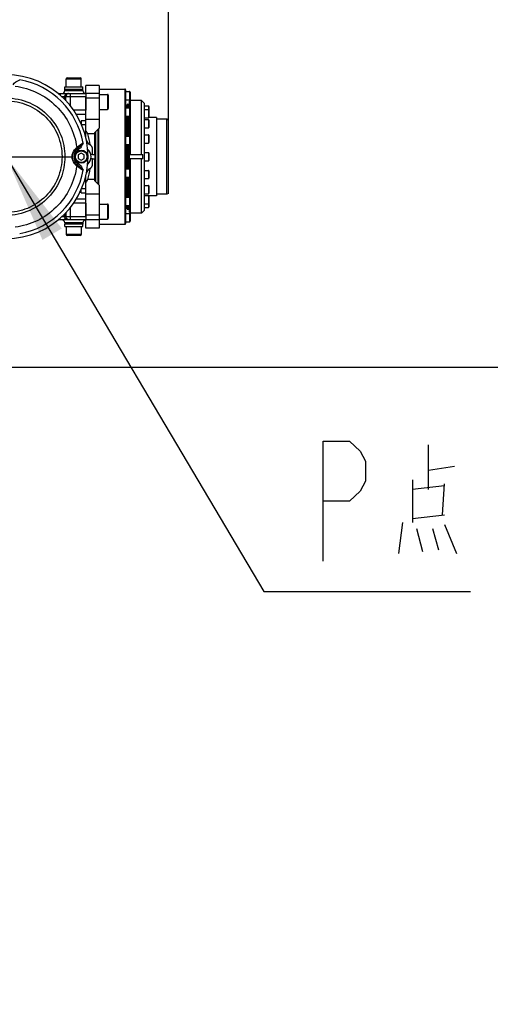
# Model space of a CAD drawing. Header units: millimetres. Extents: x 0 to 8410, y 0 to 5940.
# Tile 82 of 85: x 4751 to 5064, y 3990 to 4645. Entities that reach past the tile are written whole.
import ezdxf

# ---------------------------------------------------------------- set-up
doc = ezdxf.new("R2010")
doc.units = ezdxf.units.MM
doc.header["$LTSCALE"] = 462.55
doc.linetypes.add('CENTER', pattern=[0.6, 0.375, -0.075, 0.075, -0.075])
doc.layers.get('0').update_dxf_attribs({"linetype": 'CONTINUOUS'})
for name, color, linetype in [('204101000013-1_DXF_DIMENSION', 7, 'CONTINUOUS'), ('204101000013-1_DXF_TEXT', 7, 'CONTINUOUS'), ('204101000013_DXF_AXIS', 7, 'CONTINUOUS'), ('204101000013_DXF_DIMENSION', 7, 'CONTINUOUS'), ('304102000040DXF_CONTINUOUS_LINE', 7, 'CONTINUOUS'), ('304102000041DXF_CONTINUOUS_LINE', 7, 'CONTINUOUS'), ('304102000042DXF_CONTINUOUS_LINE', 7, 'CONTINUOUS'), ('304104000181DXF_CONTINUOUS_LINE', 7, 'CONTINUOUS'), ('304104000184DXF_CONTINUOUS_LINE', 7, 'CONTINUOUS'), ('304105000075DXF_CONTINUOUS_LINE', 7, 'CONTINUOUS'), ('304106000033DXF_CONTINUOUS_LINE', 7, 'CONTINUOUS'), ('304302000002DXF_CONTINUOUS_LINE', 7, 'CONTINUOUS'), ('501023000046DXF_CONTINUOUS_LINE', 7, 'CONTINUOUS'), ('501023000061DXF_CONTINUOUS_LINE', 7, 'CONTINUOUS'), ('501023000065DXF_CONTINUOUS_LINE', 7, 'CONTINUOUS'), ('501023000078DXF_CONTINUOUS_LINE', 7, 'CONTINUOUS'), ('501023000127DXF_CONTINUOUS_LINE', 7, 'CONTINUOUS')]:
    doc.layers.add(name, color=color, linetype=linetype)
doc.styles.get("Standard").update_dxf_attribs({"font": 'txt', "width": 0.7})
doc.dimstyles.new('DIMSTYLE_3', dxfattribs={"dimtxt": 70, "dimasz": 60, "dimexe": 1.5, "dimexo": 0, "dimgap": 1.75, "dimtad": 0, "dimtih": 1, "dimtoh": 1, "dimdec": 0, "dimdsep": 46, "dimtxsty": 'Standard', "dimblk": '_FILLED', "dimblk1": '_FILLED', "dimblk2": '_FILLED', "dimcen": 0.09, "dimclrt": 5, "dimazin": 2, "dimtfac": 1, "dimtdec": 0, "dimtofl": 0, "dimtmove": 0, "dimatfit": 3, "dimldrblk": '_FILLED', "dimfxl": 0, "dimtolj": 1, "dimarcsym": 0})
doc.dimstyles.new('DIMSTYLE_4', dxfattribs={"dimtxt": 70, "dimasz": 60, "dimexe": 1.5, "dimexo": 0, "dimgap": 1.75, "dimtad": 0, "dimtih": 1, "dimtoh": 1, "dimdec": 9, "dimdsep": 46, "dimtxsty": 'Standard', "dimblk": '_FILLED', "dimblk1": '_FILLED', "dimblk2": '_FILLED', "dimcen": 0.09, "dimclrt": 5, "dimazin": 2, "dimtp": 0.01, "dimtm": 0.01, "dimtfac": 1, "dimtdec": 9, "dimtofl": 0, "dimtmove": 0, "dimatfit": 3, "dimldrblk": '_FILLED', "dimfxl": 0, "dimtolj": 1, "dimarcsym": 0})
doc.dimstyles.new('DIMSTYLE_7', dxfattribs={"dimtxt": 70, "dimasz": 60, "dimexe": 1.5, "dimexo": 0, "dimgap": 1.75, "dimtad": 1, "dimdsep": 46, "dimtxsty": 'Standard', "dimblk": '_FILLED', "dimblk1": '_FILLED', "dimblk2": '_FILLED', "dimcen": 0.09, "dimclrt": 5, "dimazin": 2, "dimtp": 0.01, "dimtm": 0.01, "dimtfac": 1, "dimtofl": 0, "dimtmove": 0, "dimatfit": 3, "dimldrblk": '_FILLED', "dimfxl": 0, "dimtolj": 1, "dimarcsym": 0})

# ---------------------------------------------------------------- blocks, each defined once
blk = doc.blocks.new('*D7')
at = {"layer": '204101000013-1_DXF_DIMENSION', "color": 2, "linetype": 'Continuous'}
blk.add_line((5484.37, 3684.17), (5484.37, 5379.43), dxfattribs=at)
blk = doc.blocks.new('_FILLED')
at = {"color": 0, "linetype": 'ByBlock'}
blk.add_solid([(0, 0), (-1, 0.125), (-1, -0.125)], dxfattribs=at)
blk = doc.blocks.new('*D10')
at = {"layer": '204101000013-1_DXF_DIMENSION', "color": 2, "linetype": 'Continuous'}
blk.add_line((4009.53, 4414.17), (5658.26, 4414.17), dxfattribs=at)
blk = doc.blocks.new('*D11')
at = {"layer": '204101000013-1_DXF_DIMENSION', "color": 2, "linetype": 'Continuous'}
blk.add_line((3962.4, 5206.15), (5658.26, 5206.15), dxfattribs=at)
blk = doc.blocks.new('*D34')
at = {"layer": '204101000013_DXF_DIMENSION', "color": 2, "linetype": 'Continuous'}
for p, q in [((4741.9, 4585.65), (4741.9, 4711.24)), ((4849.9, 4578.6), (4849.9, 4711.24)), ((4741.9, 4696.24), (4522.22, 4696.24)), ((4522.22, 4696.24), (4795.9, 4696.24)), ((4924.9, 4696.24), (4795.9, 4696.24)), ((4849.9, 4696.24), (4924.9, 4696.24))]:
    blk.add_line(p, q, dxfattribs=at)
at = {"layer": '204101000013_DXF_DIMENSION', "color": 2, "linetype": 'Continuous', "xscale": 60, "yscale": 60, "zscale": 60}
blk.add_blockref('_FILLED', (4741.9, 4696.24), dxfattribs=at)
at = {"layer": '204101000013_DXF_DIMENSION', "color": 2, "linetype": 'Continuous', "xscale": 60, "yscale": 60, "zscale": 60, "rotation": 180}
blk.add_blockref('_FILLED', (4849.9, 4696.24), dxfattribs=at)

msp = doc.modelspace()

# ---------------------------------------------------------------- linework, layer by layer
at = {"color": 2, "linetype": 'Continuous'}
msp.add_arc((3962.401, 3684.175), 1521.972, 330, 180, dxfattribs=at)
at = {"layer": '204101000013-1_DXF_TEXT', "color": 2, "linetype": 'Continuous'}
for p, q in [((4741.902, 4554.175), (4913.469, 4264.847)), ((4913.469, 4264.847), (4938.976, 4264.847)), ((4938.976, 4264.847), (5050.976, 4264.847))]:
    msp.add_line(p, q, dxfattribs=at)
at = {"layer": '204101000013-1_DXF_TEXT', "color": 5, "linetype": 'Continuous'}
for p, q in [((5022.976, 4332.589), (5022.976, 4362.267)), ((5022.976, 4345.492), (5040.309, 4348.073)), ((5012.31, 4339.041), (5012.31, 4310.654)), ((5033.643, 4335.17), (5012.31, 4332.589)), ((5032.31, 4315.815), (5033.643, 4336.46)), ((5012.31, 4313.234), (5033.643, 4315.815)), ((5005.643, 4310.654), (5002.976, 4290.009)), ((5014.976, 4306.783), (5018.976, 4291.299)), ((5025.643, 4306.783), (5029.643, 4292.589)), ((5033.643, 4309.363), (5041.643, 4290.009))]:
    msp.add_line(p, q, dxfattribs=at)
msp.add_lwpolyline([(4952.976, 4284.847), (4952.976, 4364.847), (4970.476, 4364.847), (4977.476, 4358.181), (4980.976, 4351.514), (4980.976, 4338.181), (4977.476, 4331.514), (4970.476, 4324.847), (4952.976, 4324.847)], dxfattribs=at)
at = {"layer": '204101000013-1_DXF_TEXT', "color": 2, "linetype": 'Continuous'}
msp.add_solid([(4778.956, 4506.391), (4741.902, 4554.175), (4766.054, 4498.741)], dxfattribs=at)
at = {"layer": '204101000013_DXF_AXIS', "color": 7, "linetype": 'CENTER'}
msp.add_line((4741.902, 4554.175), (4785.125, 4554.175), dxfattribs=at)
at = {"layer": '304102000040DXF_CONTINUOUS_LINE', "color": 7, "linetype": 'Continuous'}
for p, q in [((4776.593, 4596.175), (4794.902, 4596.175)), ((4780.902, 4599.175), (4792.901, 4599.175)), ((4780.902, 4598.175), (4780.902, 4599.175)), ((4792.902, 4598.175), (4792.902, 4599.175)), ((4794.902, 4596.175), (4794.902, 4585.086)), ((4794.902, 4523.263), (4794.902, 4512.175)), ((4794.902, 4512.175), (4776.593, 4512.175)), ((4780.902, 4510.175), (4780.902, 4509.175)), ((4792.902, 4510.175), (4792.902, 4509.175)), ((4792.901, 4509.175), (4780.902, 4509.175))]:
    msp.add_line(p, q, dxfattribs=at)
at = {"layer": '304102000040DXF_CONTINUOUS_LINE', "color": 9, "linetype": 'Continuous'}
for p, q in [((4777.796, 4596.175), (4777.796, 4595.071)), ((4780.902, 4598.175), (4792.902, 4598.175)), ((4784.651, 4587.833), (4784.651, 4596.175)), ((4778.87, 4594.175), (4794.902, 4594.175)), ((4780.785, 4594.175), (4780.785, 4592.298)), ((4781.662, 4591.394), (4781.662, 4594.175)), ((4794.902, 4585.086), (4786.743, 4585.086)), ((4794.902, 4582.367), (4788.543, 4582.367)), ((4794.902, 4578.153), (4791.902, 4578.153)), ((4791.902, 4578.153), (4791.902, 4575.653)), ((4794.902, 4575.435), (4792.015, 4575.435)), ((4791.902, 4530.196), (4791.902, 4532.645)), ((4791.902, 4530.196), (4794.902, 4530.196)), ((4792.045, 4532.915), (4794.902, 4532.915)), ((4794.902, 4523.263), (4786.743, 4523.263)), ((4794.902, 4525.982), (4788.543, 4525.982)), ((4780.785, 4515.99), (4780.785, 4514.175)), ((4781.662, 4517.065), (4781.662, 4514.175)), ((4784.651, 4512.175), (4784.651, 4520.516)), ((4777.796, 4512.175), (4777.796, 4513.278)), ((4794.902, 4514.175), (4778.87, 4514.175)), ((4792.902, 4510.175), (4780.902, 4510.175))]:
    msp.add_line(p, q, dxfattribs=at)
at = {"layer": '304102000040DXF_CONTINUOUS_LINE', "color": 7, "linetype": 'Continuous'}
for centre, start, end in [((4778.902, 4598.175), 270.000032, 360), ((4794.902, 4598.175), 180, 270), ((4778.902, 4510.175), 0, 89.999968), ((4794.902, 4510.175), 90, 180)]:
    msp.add_arc(centre, 2, start, end, dxfattribs=at)
at = {"layer": '304102000040DXF_CONTINUOUS_LINE', "color": 9, "linetype": 'Continuous'}
for centre, radius, start, end in [((4783.662, 4594.176), 2, 113.546891, 180.052966), ((4783.652, 4594.194), 1.98, 108.049957, 113.486226), ((4783.657, 4594.175), 2, 90.067407, 108.000197)]:
    msp.add_arc(centre, radius, start, end, dxfattribs=at)
at = {"layer": '304102000040DXF_CONTINUOUS_LINE', "color": 2, "linetype": 'Continuous'}
for centre, start_param, end_param in [((4781.42, 4590.675), -1.1693302, 1.1435324), ((4781.42, 4517.675), -4.2991047, -1.9722624)]:
    msp.add_ellipse(centre, major_axis=(0, 3), ratio=0.0874887, start_param=start_param, end_param=end_param, dxfattribs=at)
at = {"layer": '304102000040DXF_CONTINUOUS_LINE', "color": 7, "linetype": 'Continuous'}
for centre, start_param, end_param in [((4781.42, 4590.675), 5.0237355, 7.349312), ((4781.42, 4517.675), -4.2318541, -1.8339019)]:
    msp.add_ellipse(centre, major_axis=(0, 2.5), ratio=0.0874887, start_param=start_param, end_param=end_param, dxfattribs=at)
at = {"layer": '304102000040DXF_CONTINUOUS_LINE', "color": 9, "linetype": 'Continuous'}
for points in [[(4782.777, 4596.175), (4782.269, 4596.175), (4781.208, 4595.746), (4780.785, 4594.685), (4780.785, 4594.175)], [(4782.777, 4512.175), (4782.269, 4512.175), (4781.208, 4512.603), (4780.785, 4513.665), (4780.785, 4514.175)], [(4783.654, 4512.175), (4783.146, 4512.175), (4782.085, 4512.603), (4781.662, 4513.665), (4781.662, 4514.175)]]:
    msp.add_open_spline(points, degree=3, knots=[0, 0, 0, 0, 0.4993261, 1, 1, 1, 1], dxfattribs=at)
at = {"layer": '304102000040DXF_CONTINUOUS_LINE', "color": 2, "linetype": 'Continuous'}
msp.add_open_spline([(4781.68, 4591.372), (4781.674, 4591.535), (4781.668, 4591.694), (4781.662, 4591.847)], degree=3, dxfattribs=at)
at = {"layer": '304102000041DXF_CONTINUOUS_LINE', "color": 7, "linetype": 'Continuous'}
for p, q in [((4797.402, 4562.329), (4797.214, 4562.438)), ((4799.402, 4555.675), (4798.187, 4555.675)), ((4799.402, 4555.675), (4799.402, 4558.865)), ((4799.402, 4552.675), (4798.187, 4552.675)), ((4799.402, 4549.484), (4799.402, 4552.675)), ((4797.214, 4545.912), (4797.402, 4546.02))]:
    msp.add_line(p, q, dxfattribs=at)
for centre, start, end in [((4799.214, 4565.902), 191.563985, 240), ((4795.402, 4558.865), 0, 60), ((4795.402, 4549.484), 300, 360), ((4799.214, 4542.448), 120, 168.436015)]:
    msp.add_arc(centre, 4, start, end, dxfattribs=at)
at = {"layer": '304102000042DXF_CONTINUOUS_LINE', "color": 7, "linetype": 'Continuous'}
for p, q in [((4788.901, 4559.371), (4789.31, 4559.607)), ((4789.311, 4548.742), (4788.901, 4548.978))]:
    msp.add_line(p, q, dxfattribs=at)
at = {"layer": '304102000042DXF_CONTINUOUS_LINE', "color": 9, "linetype": 'Continuous'}
for p, q in [((4788.902, 4559.371), (4789.402, 4558.505)), ((4789.308, 4559.606), (4789.808, 4558.74)), ((4789.808, 4558.74), (4789.402, 4558.505)), ((4788.902, 4548.978), (4789.402, 4549.844)), ((4789.308, 4548.744), (4789.375, 4548.86)), ((4789.375, 4548.86), (4789.808, 4549.61)), ((4789.402, 4549.844), (4789.808, 4549.61))]:
    msp.add_line(p, q, dxfattribs=at)
at = {"layer": '304102000042DXF_CONTINUOUS_LINE', "color": 7, "linetype": 'Continuous'}
for centre, radius, start, end in [((4741.902, 4554.175), 54.5, 270, 90), ((4791.902, 4554.175), 6, 120.000859, 239.999333)]:
    msp.add_arc(centre, radius, start, end, dxfattribs=at)
at = {"layer": '304102000042DXF_CONTINUOUS_LINE', "color": 9, "linetype": 'Continuous'}
for centre, radius, start, end in [((4741.891, 4554.165), 52, 9.985633, 80.012112), ((4964.18, 4312.08), 303.841, 124.266716, 125.140602), ((4791.902, 4554.175), 5, 120, 240), ((4793.114, 4554.321), 7.259, 131.918914, 143.460416), ((4793.059, 4554.377), 7.181, 129.648543, 131.889101), ((4793.026, 4554.415), 7.13, 125.828998, 129.645402), ((4792.328, 4556.241), 5.265, 125.18792, 131.302235), ((4793.119, 4554.032), 7.266, 216.463762, 225.478851), ((4793.065, 4553.98), 7.19, 225.499541, 228.100091), ((4793.04, 4553.952), 7.153, 228.093946, 234.16298), ((4741.892, 4554.184), 52, 279.98673, 350.013289), ((4792.327, 4552.108), 5.265, 228.697056, 234.812238), ((4971.179, 4806.376), 316.135, 234.876348, 235.716316)]:
    msp.add_arc(centre, radius, start, end, dxfattribs=at)
for points in [[(4746.467, 4602.082), (4747.389, 4603.679), (4749.217, 4604.647), (4750.91, 4605.377)], [(4788.852, 4560.196), (4788.931, 4559.805), (4788.763, 4559.304), (4788.437, 4559.074)], [(4789.294, 4560.544), (4789.399, 4560.145), (4789.259, 4559.577), (4788.902, 4559.371)], [(4788.852, 4548.153), (4788.931, 4548.544), (4788.763, 4549.045), (4788.437, 4549.276)], [(4789.294, 4547.805), (4789.399, 4548.204), (4789.259, 4548.772), (4788.902, 4548.979)]]:
    msp.add_open_spline(points, degree=3, dxfattribs=at)
for points, knots in [([(4747.924, 4601.127), (4752.955, 4600.478), (4762.957, 4597.508), (4775.78, 4588.452), (4785.099, 4575.605), (4788.184, 4565.39), (4788.853, 4560.196)], [0, 0, 0, 0, 0.2454958, 0.4947396, 0.7466071, 1, 1, 1, 1]), ([(4741.901, 4593.239), (4747.235, 4593.239), (4757.817, 4591.039), (4770.769, 4581.963), (4779.068, 4569.032), (4781.909, 4554.175), (4779.068, 4539.318), (4770.769, 4526.386), (4757.817, 4517.31), (4747.235, 4515.11), (4741.901, 4515.11)], [0, 0, 0, 0, 0.1312373, 0.2571479, 0.3794745, 0.5, 0.6205255, 0.7428521, 0.8687627, 1, 1, 1, 1]), ([(4741.902, 4591.378), (4746.738, 4591.378), (4756.519, 4589.445), (4768.887, 4581.173), (4777.169, 4568.787), (4780.074, 4554.175), (4777.169, 4539.563), (4768.887, 4527.176), (4756.519, 4518.905), (4746.738, 4516.971), (4741.902, 4516.971)], [0, 0, 0, 0, 0.1249359, 0.2499369, 0.374968, 0.4999983, 0.6250288, 0.7500599, 0.8750623, 1, 1, 1, 1]), ([(4793.103, 4563.182), (4792.517, 4562.521), (4791.309, 4561.282), (4790.053, 4560.036), (4789.311, 4559.607)], [0, 0, 0, 0, 0.5078355, 1, 1, 1, 1]), ([(4793.103, 4563.182), (4792.738, 4562.322), (4791.865, 4560.684), (4790.612, 4559.203), (4789.808, 4558.74)], [0, 0, 0, 0, 0.5019631, 1, 1, 1, 1]), ([(4787.276, 4549.714), (4786.345, 4550.974), (4785.289, 4554.182), (4786.35, 4557.386), (4787.282, 4558.643)], [0, 0, 0, 0, 0.5004542, 1, 1, 1, 1]), ([(4789.312, 4548.742), (4790.053, 4548.313), (4791.309, 4547.067), (4792.517, 4545.827), (4793.103, 4545.167)], [0, 0, 0, 0, 0.4921499, 1, 1, 1, 1]), ([(4789.808, 4549.61), (4791.008, 4548.917), (4792.06, 4547.219), (4792.921, 4545.597), (4793.104, 4545.166)], [0, 0, 0, 0, 0.7475697, 1, 1, 1, 1]), ([(4788.853, 4548.153), (4788.184, 4542.959), (4785.099, 4532.745), (4775.78, 4519.898), (4762.957, 4510.841), (4752.955, 4507.871), (4747.924, 4507.222)], [0, 0, 0, 0, 0.2533929, 0.5052604, 0.7545042, 1, 1, 1, 1])]:
    msp.add_open_spline(points, degree=3, knots=knots, dxfattribs=at)
at = {"layer": '304104000181DXF_CONTINUOUS_LINE', "color": 7, "linetype": 'Continuous'}
for p, q in [((4803.902, 4601.675), (4794.902, 4601.675)), ((4794.902, 4596.175), (4794.902, 4601.675)), ((4803.902, 4601.674), (4803.902, 4596.175)), ((4803.902, 4596.175), (4794.902, 4596.175)), ((4803.902, 4596.175), (4803.902, 4573.175)), ((4794.902, 4578.994), (4794.902, 4593.675)), ((4803.902, 4578.994), (4794.902, 4578.994)), ((4794.902, 4566.433), (4794.902, 4578.994)), ((4800.902, 4569.381), (4796.317, 4569.381)), ((4800.902, 4570.175), (4803.902, 4573.175)), ((4800.902, 4555.675), (4800.902, 4570.175)), ((4799.402, 4555.675), (4800.902, 4555.675)), ((4799.402, 4552.675), (4800.902, 4552.675)), ((4800.902, 4538.175), (4800.902, 4552.675)), ((4794.902, 4529.355), (4794.902, 4541.917)), ((4800.902, 4538.968), (4796.317, 4538.968)), ((4803.902, 4535.175), (4800.902, 4538.175)), ((4794.902, 4529.355), (4803.902, 4529.355)), ((4794.902, 4514.675), (4794.902, 4529.355)), ((4803.902, 4535.175), (4803.902, 4512.175)), ((4803.902, 4512.175), (4794.902, 4512.175)), ((4794.902, 4506.675), (4794.902, 4512.175)), ((4803.902, 4512.175), (4803.902, 4506.675)), ((4803.902, 4506.675), (4794.902, 4506.675))]:
    msp.add_line(p, q, dxfattribs=at)
at = {"layer": '304104000181DXF_CONTINUOUS_LINE', "color": 9, "linetype": 'Continuous'}
for p, q in [((4803.902, 4593.175), (4794.902, 4593.175)), ((4803.902, 4515.175), (4794.902, 4515.175))]:
    msp.add_line(p, q, dxfattribs=at)
at = {"layer": '304104000181DXF_CONTINUOUS_LINE', "color": 7, "linetype": 'Continuous'}
for centre, radius, start, end in [((4767.051, 4550.918), 34.603, 32.247824, 36.403891), ((4741.902, 4554.175), 56.5, 7.980466, 15.613621), ((4741.902, 4554.175), 56.5, 344.386379, 352.019507), ((4767.051, 4557.431), 34.603, 323.596109, 327.752176)]:
    msp.add_arc(centre, radius, start, end, dxfattribs=at)
at = {"layer": '304104000184DXF_CONTINUOUS_LINE', "color": 7, "linetype": 'Continuous'}
for p, q in [((4823.902, 4591.175), (4824.402, 4591.675)), ((4823.902, 4586.623), (4823.902, 4591.175)), ((4831.902, 4591.675), (4824.402, 4591.675)), ((4824.402, 4591.675), (4824.402, 4585.123)), ((4831.902, 4555.675), (4831.902, 4591.675)), ((4833.902, 4589.675), (4831.902, 4591.675)), ((4833.902, 4518.675), (4833.902, 4589.675)), ((4824.402, 4582.623), (4824.402, 4566.295)), ((4823.902, 4567.795), (4823.902, 4581.123)), ((4841.902, 4580.175), (4836.83, 4580.175)), ((4841.902, 4580.175), (4841.902, 4528.175)), ((4848.902, 4579.175), (4841.902, 4579.175)), ((4848.902, 4529.175), (4848.902, 4579.175)), ((4849.902, 4578.597), (4848.902, 4579.175)), ((4849.902, 4529.752), (4849.902, 4578.597)), ((4823.902, 4546.054), (4823.902, 4562.295)), ((4824.402, 4563.795), (4824.402, 4555.675)), ((4823.902, 4555.675), (4832.871, 4555.675)), ((4832.871, 4552.675), (4823.902, 4552.675)), ((4824.402, 4552.675), (4824.402, 4544.554)), ((4831.902, 4516.675), (4831.902, 4552.675)), ((4824.402, 4542.054), (4824.402, 4525.726)), ((4823.902, 4527.226), (4823.902, 4540.554)), ((4848.902, 4529.175), (4841.902, 4529.175)), ((4849.902, 4529.752), (4848.902, 4529.175)), ((4824.402, 4523.226), (4824.402, 4516.675)), ((4841.902, 4528.175), (4836.83, 4528.175)), ((4823.902, 4517.175), (4823.902, 4521.726)), ((4823.902, 4517.175), (4824.402, 4516.675)), ((4831.902, 4516.675), (4824.402, 4516.675)), ((4833.902, 4518.675), (4831.902, 4516.675))]:
    msp.add_line(p, q, dxfattribs=at)
msp.add_arc((4796.325, 4554.175), 36.577, 357.649675, 2.350325, dxfattribs=at)
at = {"layer": '304105000075DXF_CONTINUOUS_LINE', "color": 7, "linetype": 'Continuous'}
for p, q in [((4780.952, 4600.675), (4792.852, 4600.675)), ((4780.952, 4599.175), (4780.952, 4600.675)), ((4792.852, 4599.175), (4792.852, 4600.675)), ((4780.952, 4507.675), (4780.952, 4509.175)), ((4780.952, 4507.675), (4792.852, 4507.675)), ((4792.852, 4507.675), (4792.852, 4509.175))]:
    msp.add_line(p, q, dxfattribs=at)
at = {"layer": '304106000033DXF_CONTINUOUS_LINE', "color": 7, "linetype": 'Continuous'}
msp.add_arc((4791.902, 4554.175), 6.5, 311.182646, 48.817354, dxfattribs=at)
at = {"layer": '304302000002DXF_CONTINUOUS_LINE', "color": 7, "linetype": 'Continuous'}
for p, q in [((4803.902, 4599.175), (4820.902, 4599.175)), ((4821.402, 4598.675), (4821.402, 4597.493)), ((4821.402, 4596.805), (4821.402, 4586.461)), ((4821.402, 4589.125), (4822.302, 4588.225)), ((4822.302, 4586.623), (4822.302, 4588.224)), ((4822.402, 4588.675), (4822.402, 4586.623)), ((4822.902, 4589.175), (4823.902, 4589.175)), ((4821.402, 4584.741), (4821.402, 4566.858)), ((4822.302, 4567.788), (4822.302, 4581.065)), ((4822.402, 4581.123), (4822.402, 4567.788)), ((4803.402, 4572.675), (4803.402, 4535.675)), ((4803.502, 4535.575), (4803.502, 4572.775)), ((4821.402, 4564.49), (4821.402, 4543.86)), ((4822.302, 4546.054), (4822.302, 4562.295)), ((4822.402, 4562.295), (4822.402, 4546.054)), ((4800.902, 4555.675), (4800.902, 4552.675)), ((4800.902, 4555.675), (4800.902, 4552.675)), ((4821.402, 4541.704), (4821.402, 4523.608)), ((4822.302, 4540.561), (4822.302, 4527.284)), ((4822.402, 4540.561), (4822.402, 4527.226)), ((4821.402, 4521.888), (4821.402, 4511.543)), ((4821.402, 4519.225), (4822.302, 4520.125)), ((4822.302, 4521.726), (4822.302, 4520.125)), ((4822.402, 4521.726), (4822.402, 4519.675)), ((4822.902, 4519.175), (4823.902, 4519.175)), ((4821.402, 4510.856), (4821.402, 4509.675)), ((4803.902, 4509.175), (4820.902, 4509.175))]:
    msp.add_line(p, q, dxfattribs=at)
at = {"layer": '304302000002DXF_CONTINUOUS_LINE', "color": 9, "linetype": 'Continuous'}
for p, q in [((4820.902, 4599.175), (4820.902, 4509.175)), ((4822.902, 4589.175), (4822.902, 4586.623)), ((4822.902, 4581.123), (4822.902, 4567.795)), ((4801.402, 4570.675), (4801.402, 4537.675)), ((4802.902, 4572.175), (4802.902, 4536.175)), ((4822.902, 4562.295), (4822.902, 4546.054)), ((4822.902, 4540.554), (4822.902, 4527.226)), ((4822.902, 4521.726), (4822.902, 4519.175))]:
    msp.add_line(p, q, dxfattribs=at)
at = {"layer": '304302000002DXF_CONTINUOUS_LINE', "color": 7, "linetype": 'Continuous'}
for centre, start, end in [((4820.902, 4598.675), 359.999999, 90), ((4822.902, 4588.675), 90, 180), ((4822.902, 4519.675), 180, 270), ((4820.902, 4509.675), 270, 0.000001)]:
    msp.add_arc(centre, 0.5, start, end, dxfattribs=at)
at = {"layer": '501023000046DXF_CONTINUOUS_LINE', "color": 7, "linetype": 'Continuous'}
for p, q in [((4803.902, 4595.675), (4809.302, 4595.675)), ((4809.902, 4595.075), (4809.902, 4586.275)), ((4803.902, 4585.675), (4809.302, 4585.675)), ((4803.902, 4522.675), (4809.302, 4522.675)), ((4809.902, 4522.075), (4809.902, 4513.275)), ((4803.902, 4512.675), (4809.302, 4512.675))]:
    msp.add_line(p, q, dxfattribs=at)
at = {"layer": '501023000046DXF_CONTINUOUS_LINE', "color": 9, "linetype": 'Continuous'}
for p, q in [((4809.302, 4595.675), (4809.302, 4585.675)), ((4809.302, 4522.675), (4809.302, 4512.675))]:
    msp.add_line(p, q, dxfattribs=at)
at = {"layer": '501023000046DXF_CONTINUOUS_LINE', "color": 7, "linetype": 'Continuous'}
for centre, start, end in [((4809.302, 4595.075), 359.999996, 90), ((4809.302, 4586.275), 270, 0.000004), ((4809.302, 4522.075), 359.999996, 90), ((4809.302, 4513.275), 270, 0.000004)]:
    msp.add_arc(centre, 0.6, start, end, dxfattribs=at)
at = {"layer": '501023000061DXF_CONTINUOUS_LINE', "color": 7, "linetype": 'Continuous'}
for p, q in [((4821.402, 4597.493), (4824.102, 4597.493)), ((4821.402, 4597.493), (4821.402, 4596.805)), ((4824.402, 4597.193), (4824.402, 4592.293)), ((4821.402, 4591.993), (4824.102, 4591.993)), ((4821.402, 4586.623), (4824.102, 4586.623)), ((4821.402, 4586.461), (4821.402, 4584.741)), ((4824.402, 4586.323), (4824.402, 4581.423)), ((4821.402, 4581.123), (4824.102, 4581.123)), ((4803.402, 4566.545), (4803.502, 4566.545)), ((4803.402, 4563.545), (4803.502, 4563.545)), ((4821.402, 4567.795), (4824.102, 4567.795)), ((4821.402, 4566.858), (4821.402, 4564.49)), ((4821.402, 4562.295), (4824.102, 4562.295)), ((4824.402, 4567.495), (4824.402, 4562.595)), ((4803.402, 4544.804), (4803.502, 4544.804)), ((4821.402, 4546.054), (4824.102, 4546.054)), ((4821.402, 4543.86), (4821.402, 4541.491)), ((4824.402, 4545.754), (4824.402, 4540.854)), ((4803.402, 4541.804), (4803.502, 4541.804)), ((4821.402, 4540.554), (4824.102, 4540.554)), ((4821.402, 4527.226), (4824.102, 4527.226)), ((4821.402, 4523.608), (4821.402, 4521.888)), ((4824.402, 4526.926), (4824.402, 4522.026)), ((4821.402, 4521.726), (4824.102, 4521.726)), ((4821.402, 4516.356), (4824.102, 4516.356)), ((4824.402, 4516.056), (4824.402, 4511.156)), ((4821.402, 4511.543), (4821.402, 4510.856)), ((4821.402, 4510.856), (4824.102, 4510.856))]:
    msp.add_line(p, q, dxfattribs=at)
at = {"layer": '501023000061DXF_CONTINUOUS_LINE', "color": 9, "linetype": 'Continuous'}
for p, q in [((4824.102, 4597.493), (4824.102, 4591.993)), ((4824.102, 4586.623), (4824.102, 4581.123)), ((4824.102, 4567.795), (4824.102, 4562.295)), ((4824.102, 4546.054), (4824.102, 4540.554)), ((4824.102, 4527.226), (4824.102, 4521.726)), ((4824.102, 4516.356), (4824.102, 4510.856))]:
    msp.add_line(p, q, dxfattribs=at)
at = {"layer": '501023000061DXF_CONTINUOUS_LINE', "color": 2, "linetype": 'Continuous'}
for p, q in [((4803.402, 4566.045), (4803.502, 4566.045)), ((4803.402, 4564.045), (4803.502, 4564.045)), ((4803.402, 4544.304), (4803.502, 4544.304)), ((4803.402, 4542.304), (4803.502, 4542.304))]:
    msp.add_line(p, q, dxfattribs=at)
at = {"layer": '501023000061DXF_CONTINUOUS_LINE', "color": 7, "linetype": 'Continuous'}
for centre, start, end in [((4824.102, 4597.193), 359.999983, 90), ((4824.102, 4592.293), 270, 0.000017), ((4824.102, 4586.323), 359.999983, 90), ((4824.102, 4581.423), 270, 0.000017), ((4824.102, 4567.495), 359.999983, 90), ((4824.102, 4562.595), 270, 0.000017), ((4824.102, 4545.754), 359.999983, 90), ((4824.102, 4540.854), 270, 0.000017), ((4824.102, 4526.926), 359.999983, 90), ((4824.102, 4522.026), 270, 0.000017), ((4824.102, 4516.056), 359.999983, 90), ((4824.102, 4511.156), 270, 0.000017)]:
    msp.add_arc(centre, 0.3, start, end, dxfattribs=at)
at = {"layer": '501023000065DXF_CONTINUOUS_LINE', "color": 7, "linetype": 'Continuous'}
for p, q in [((4791.902, 4556.484), (4789.902, 4555.329)), ((4789.902, 4555.329), (4789.902, 4553.02)), ((4793.902, 4555.329), (4791.902, 4556.484)), ((4793.902, 4553.02), (4793.902, 4555.329)), ((4789.902, 4553.02), (4791.902, 4551.865)), ((4791.902, 4551.865), (4793.902, 4553.02))]:
    msp.add_line(p, q, dxfattribs=at)
msp.add_circle((4791.902, 4554.175), 4.36, dxfattribs=at)
at = {"layer": '501023000065DXF_CONTINUOUS_LINE', "color": 9, "linetype": 'Continuous'}
msp.add_circle((4791.902, 4554.175), 3.86, dxfattribs=at)
at = {"layer": '501023000078DXF_CONTINUOUS_LINE', "color": 9, "linetype": 'Continuous'}
for p, q in [((4781.902, 4606.075), (4791.902, 4606.075)), ((4791.902, 4502.275), (4781.902, 4502.275))]:
    msp.add_line(p, q, dxfattribs=at)
at = {"layer": '501023000078DXF_CONTINUOUS_LINE', "color": 7, "linetype": 'Continuous'}
for p, q in [((4781.902, 4600.675), (4781.902, 4606.075)), ((4782.502, 4606.675), (4791.302, 4606.675)), ((4791.902, 4600.675), (4791.902, 4606.075)), ((4781.902, 4507.675), (4781.902, 4502.275)), ((4791.902, 4507.675), (4791.902, 4502.275)), ((4791.302, 4501.675), (4782.502, 4501.675))]:
    msp.add_line(p, q, dxfattribs=at)
for centre, start, end in [((4782.502, 4606.075), 90, 180), ((4791.302, 4606.075), 0, 90), ((4782.502, 4502.275), 180, 270), ((4791.302, 4502.275), 270, 360)]:
    msp.add_arc(centre, 0.6, start, end, dxfattribs=at)
at = {"layer": '501023000127DXF_CONTINUOUS_LINE', "color": 7, "linetype": 'Continuous'}
for p, q in [((4822.302, 4586.675), (4822.402, 4586.675)), ((4833.902, 4587.925), (4836.602, 4587.925)), ((4833.902, 4585.565), (4836.602, 4585.565)), ((4836.902, 4587.625), (4836.902, 4585.265)), ((4836.902, 4585.265), (4836.902, 4580.365)), ((4822.302, 4577.595), (4822.402, 4577.595)), ((4833.902, 4580.065), (4836.602, 4580.065)), ((4833.902, 4578.845), (4836.602, 4578.845)), ((4836.902, 4578.545), (4836.902, 4573.645)), ((4822.302, 4574.595), (4822.402, 4574.595)), ((4833.902, 4573.345), (4836.602, 4573.345)), ((4833.902, 4568.788), (4836.602, 4568.788)), ((4836.902, 4568.488), (4836.902, 4563.588)), ((4833.902, 4563.288), (4836.602, 4563.288)), ((4822.302, 4555.675), (4822.402, 4555.675)), ((4833.902, 4556.925), (4836.602, 4556.925)), ((4836.902, 4556.625), (4836.902, 4551.725)), ((4822.302, 4552.675), (4822.402, 4552.675)), ((4833.902, 4551.425), (4836.602, 4551.425)), ((4833.902, 4545.061), (4836.602, 4545.061)), ((4836.902, 4544.761), (4836.902, 4539.861)), ((4833.902, 4539.561), (4836.602, 4539.561)), ((4822.302, 4533.754), (4822.402, 4533.754)), ((4822.302, 4530.754), (4822.402, 4530.754)), ((4833.902, 4535.004), (4836.602, 4535.004)), ((4833.902, 4529.504), (4836.602, 4529.504)), ((4836.902, 4534.704), (4836.902, 4529.804)), ((4833.902, 4528.284), (4836.602, 4528.284)), ((4833.902, 4522.784), (4836.602, 4522.784)), ((4836.902, 4527.984), (4836.902, 4523.084)), ((4836.902, 4523.084), (4836.902, 4520.725)), ((4822.302, 4521.675), (4822.402, 4521.675)), ((4833.902, 4520.425), (4836.602, 4520.425))]:
    msp.add_line(p, q, dxfattribs=at)
at = {"layer": '501023000127DXF_CONTINUOUS_LINE', "color": 9, "linetype": 'Continuous'}
for p, q in [((4836.602, 4587.925), (4836.602, 4585.565)), ((4836.602, 4585.565), (4836.602, 4580.065)), ((4836.602, 4578.845), (4836.602, 4573.345)), ((4836.602, 4568.788), (4836.602, 4563.288)), ((4836.602, 4556.925), (4836.602, 4551.425)), ((4836.602, 4545.061), (4836.602, 4539.561)), ((4836.602, 4535.004), (4836.602, 4529.504)), ((4836.602, 4528.284), (4836.602, 4522.784)), ((4836.602, 4522.784), (4836.602, 4520.425))]:
    msp.add_line(p, q, dxfattribs=at)
at = {"layer": '501023000127DXF_CONTINUOUS_LINE', "color": 2, "linetype": 'Continuous'}
for p, q in [((4822.302, 4577.095), (4822.402, 4577.095)), ((4822.302, 4575.095), (4822.402, 4575.095)), ((4822.302, 4555.175), (4822.402, 4555.175)), ((4822.302, 4553.175), (4822.402, 4553.175)), ((4822.302, 4533.254), (4822.402, 4533.254)), ((4822.302, 4531.254), (4822.402, 4531.254))]:
    msp.add_line(p, q, dxfattribs=at)
at = {"layer": '501023000127DXF_CONTINUOUS_LINE', "color": 7, "linetype": 'Continuous'}
for centre, start, end in [((4836.602, 4587.625), 359.999999, 90), ((4836.602, 4585.265), 359.999999, 90), ((4836.602, 4580.365), 270, 0.000001), ((4836.602, 4578.545), 359.999999, 90), ((4836.602, 4573.645), 270, 0.000001), ((4836.602, 4568.488), 359.999999, 90), ((4836.602, 4563.588), 270, 0.000001), ((4836.602, 4556.625), 359.999999, 90), ((4836.602, 4551.725), 270, 0.000001), ((4836.602, 4544.761), 359.999999, 90), ((4836.602, 4539.861), 270, 0.000001), ((4836.602, 4534.704), 359.999999, 90), ((4836.602, 4529.804), 270, 0.000001), ((4836.602, 4527.984), 359.999999, 90), ((4836.602, 4523.084), 270, 0.000001), ((4836.602, 4520.725), 270, 0.000001)]:
    msp.add_arc(centre, 0.3, start, end, dxfattribs=at)

# ---------------------------------------------------------------- dimensions: what is measured, and where the dimension line sits
at = {"layer": '204101000013-1_DXF_DIMENSION', "color": 2, "linetype": 'Continuous'}
for feature_location, offset, dtype, origin, dimstyle, override, picture, middle in [((5484.374, 3684.175), (0, 1695.251), 1, (3813.401, 3684.175), 'DIMSTYLE_3', {"dimgap": 17.499908, "dimtad": 1, "dimtih": 0, "dimtoh": 0}, '*D7', (5466.874, 5414.425)), ((3962.401, 5206.147), (1695.859, 0), 0, (3962.401, 3146.175), 'DIMSTYLE_3', {"dimgap": 17.499998, "dimtad": 1, "dimtih": 0, "dimtoh": 0}, '*D11', (5693.26, 5223.647)), ((4009.525, 4414.175), (1648.735, 0), 0, (4009.525, 3146.175), 'DIMSTYLE_4', {"dimgap": 17.500255, "dimtad": 1, "dimtih": 0, "dimtoh": 0}, '*D10', (5693.26, 4431.675))]:
    dim = msp.add_ordinate_dim(feature_location=feature_location, offset=offset, dtype=dtype, origin=origin, dimstyle=dimstyle, override=override, dxfattribs=at)
    dim.commit()
    dim.dimension.update_dxf_attribs({"geometry": picture, "text_midpoint": middle})
at = {"layer": '204101000013_DXF_DIMENSION', "color": 2, "linetype": 'Continuous'}
dim = msp.add_linear_dim(base=(4849.902, 4696.239), p1=(4741.902, 4585.645), p2=(4849.902, 4578.597), dimstyle='DIMSTYLE_7', dxfattribs=at)
dim.commit()
dim.dimension.update_dxf_attribs({"geometry": '*D34', "text_midpoint": (4522.222, 4696.239), "dimtype": 160})

doc.saveas('drawing.dxf')
